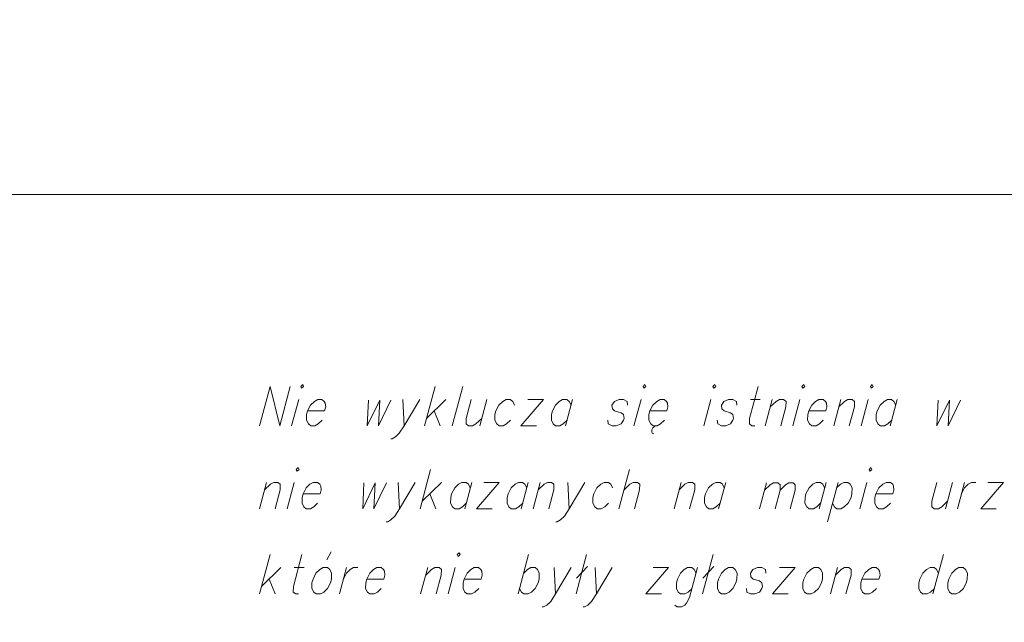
# Model space of a CAD drawing. Header units: metres. Extents: x 5554594 to 5556205, y 5636132 to 5636668.
# Tile 142 of 168: x 5555406 to 5555423, y 5636509 to 5636520. Entities that reach past the tile are written whole.
import ezdxf

# ---------------------------------------------------------------- set-up
doc = ezdxf.new("R2010")
doc.units = ezdxf.units.M
doc.header["$MEASUREMENT"] = 0
doc.header["$XCLIPFRAME"] = 0
doc.layers.add('#RAMKA', color=7, linetype='Continuous', lineweight=18)
doc.layers.add('#RASTER', color=7, linetype='Continuous', lineweight=18)
picture_1 = doc.add_image_def('image2.tif', size_in_pixel=(18897, 11811))

# ---------------------------------------------------------------- blocks, each defined once
blk = doc.blocks.new('*U1084')
at = {"layer": '#RAMKA', "color": 7, "linetype": 'ByBlock', "lineweight": 18}
blk.add_line((5555410.739, 5636513.099), (5555410.615, 5636512.638), dxfattribs=at)
at = {"layer": '#RAMKA', "color": 7, "linetype": 'ByBlock', "lineweight": 18, "flags": 128}
blk.add_lwpolyline([(5555410.775, 5636513.327), (5555410.791, 5636513.294), (5555410.825, 5636513.327), (5555410.809, 5636513.359), (5555410.775, 5636513.327)], dxfattribs=at)
blk = doc.blocks.new('*U1085')
at = {"layer": '#RAMKA', "color": 7, "linetype": 'ByBlock', "lineweight": 18}
blk.add_line((5555412.561, 5636513.099), (5555412.587, 5636512.638), dxfattribs=at)
at = {"layer": '#RAMKA', "color": 7, "linetype": 'ByBlock', "lineweight": 18, "flags": 128}
blk.add_lwpolyline([(5555412.86, 5636513.099), (5555412.587, 5636512.638), (5555412.502, 5636512.508), (5555412.435, 5636512.442), (5555412.377, 5636512.41), (5555412.352, 5636512.41)], dxfattribs=at)
blk = doc.blocks.new('*U1086')
at = {"layer": '#RAMKA', "color": 7, "linetype": 'ByBlock', "lineweight": 18}
for p, q in [((5555413.13, 5636513.327), (5555412.946, 5636512.638)), ((5555413.318, 5636513.099), (5555412.98, 5636512.768)), ((5555413.115, 5636512.898), (5555413.219, 5636512.638))]:
    blk.add_line(p, q, dxfattribs=at)
blk = doc.blocks.new('*U1087')
at = {"layer": '#RAMKA', "color": 7, "linetype": 'ByBlock', "lineweight": 18}
blk.add_line((5555414.035, 5636513.099), (5555413.911, 5636512.638), dxfattribs=at)
at = {"layer": '#RAMKA', "color": 7, "linetype": 'ByBlock', "lineweight": 18, "flags": 128}
blk.add_lwpolyline([(5555413.761, 5636513.099), (5555413.672, 5636512.768), (5555413.671, 5636512.67), (5555413.712, 5636512.638), (5555413.787, 5636512.638), (5555413.845, 5636512.67), (5555413.946, 5636512.768)], dxfattribs=at)
blk = doc.blocks.new('*U1088')
at = {"layer": '#RAMKA', "color": 7, "linetype": 'ByBlock', "lineweight": 18}
for p, q in [((5555415.029, 5636513.099), (5555414.632, 5636512.638)), ((5555414.756, 5636513.099), (5555415.029, 5636513.099)), ((5555414.632, 5636512.638), (5555414.906, 5636512.638))]:
    blk.add_line(p, q, dxfattribs=at)
blk = doc.blocks.new('*U1089')
at = {"layer": '#RAMKA', "color": 7, "linetype": 'ByBlock', "lineweight": 18}
blk.add_line((5555415.537, 5636513.099), (5555415.413, 5636512.638), dxfattribs=at)
at = {"layer": '#RAMKA', "color": 7, "linetype": 'ByBlock', "lineweight": 18, "flags": 128}
blk.add_lwpolyline([(5555415.511, 5636513.001), (5555415.479, 5636513.066), (5555415.438, 5636513.099), (5555415.363, 5636513.099), (5555415.304, 5636513.066), (5555415.237, 5636513.001), (5555415.185, 5636512.898), (5555415.167, 5636512.833), (5555415.166, 5636512.735), (5555415.198, 5636512.67), (5555415.239, 5636512.638), (5555415.314, 5636512.638), (5555415.372, 5636512.67), (5555415.44, 5636512.735)], dxfattribs=at)
blk = doc.blocks.new('*U1090')
at = {"layer": '#RAMKA', "color": 7, "linetype": 'ByBlock', "lineweight": 18}
blk.add_line((5555416.737, 5636513.099), (5555416.613, 5636512.638), dxfattribs=at)
at = {"layer": '#RAMKA', "color": 7, "linetype": 'ByBlock', "lineweight": 18, "flags": 128}
blk.add_lwpolyline([(5555416.773, 5636513.327), (5555416.789, 5636513.294), (5555416.823, 5636513.327), (5555416.806, 5636513.359), (5555416.773, 5636513.327)], dxfattribs=at)
blk = doc.blocks.new('*U1091')
at = {"layer": '#RAMKA', "color": 7, "linetype": 'ByBlock', "lineweight": 18}
for p, q in [((5555416.928, 5636512.567), (5555416.926, 5636512.529)), ((5555416.926, 5636512.529), (5555416.939, 5636512.502)), ((5555416.946, 5636512.605), (5555416.928, 5636512.567)), ((5555416.939, 5636512.502), (5555416.963, 5636512.497)), ((5555416.973, 5636512.627), (5555416.946, 5636512.605)), ((5555417.001, 5636512.638), (5555416.973, 5636512.627))]:
    blk.add_line(p, q, dxfattribs=at)
at = {"layer": '#RAMKA', "color": 7, "linetype": 'ByBlock', "lineweight": 18, "flags": 128}
blk.add_lwpolyline([(5555416.892, 5636512.898), (5555417.191, 5636512.898), (5555417.209, 5636512.969), (5555417.202, 5636513.034), (5555417.186, 5636513.066), (5555417.145, 5636513.099), (5555417.07, 5636513.099), (5555417.012, 5636513.066), (5555416.945, 5636513.001), (5555416.892, 5636512.898), (5555416.875, 5636512.833), (5555416.873, 5636512.735), (5555416.906, 5636512.67), (5555416.947, 5636512.638), (5555417.021, 5636512.638), (5555417.08, 5636512.67), (5555417.147, 5636512.735)], dxfattribs=at)
blk = doc.blocks.new('*U1092')
at = {"layer": '#RAMKA', "color": 7, "linetype": 'ByBlock', "lineweight": 18}
blk.add_line((5555417.961, 5636513.099), (5555417.838, 5636512.638), dxfattribs=at)
at = {"layer": '#RAMKA', "color": 7, "linetype": 'ByBlock', "lineweight": 18, "flags": 128}
blk.add_lwpolyline([(5555417.997, 5636513.327), (5555418.014, 5636513.294), (5555418.047, 5636513.327), (5555418.031, 5636513.359), (5555417.997, 5636513.327)], dxfattribs=at)
blk = doc.blocks.new('*U1093')
at = {"layer": '#RAMKA', "color": 7, "linetype": 'ByBlock', "lineweight": 18}
blk.add_line((5555418.653, 5636513.099), (5555418.827, 5636513.099), dxfattribs=at)
at = {"layer": '#RAMKA', "color": 7, "linetype": 'ByBlock', "lineweight": 18, "flags": 128}
blk.add_lwpolyline([(5555418.789, 5636513.327), (5555418.639, 5636512.768), (5555418.638, 5636512.67), (5555418.679, 5636512.638), (5555418.729, 5636512.638)], dxfattribs=at)
blk = doc.blocks.new('*U1094')
at = {"layer": '#RAMKA', "color": 7, "linetype": 'ByBlock', "lineweight": 18}
blk.add_line((5555419.037, 5636513.099), (5555418.913, 5636512.638), dxfattribs=at)
at = {"layer": '#RAMKA', "color": 7, "linetype": 'ByBlock', "lineweight": 18, "flags": 128}
blk.add_lwpolyline([(5555419.002, 5636512.969), (5555419.102, 5636513.066), (5555419.161, 5636513.099), (5555419.236, 5636513.099), (5555419.277, 5636513.066), (5555419.275, 5636512.969), (5555419.187, 5636512.638)], dxfattribs=at)
blk = doc.blocks.new('*U1095')
at = {"layer": '#RAMKA', "color": 7, "linetype": 'ByBlock', "lineweight": 18}
blk.add_line((5555419.519, 5636513.099), (5555419.396, 5636512.638), dxfattribs=at)
at = {"layer": '#RAMKA', "color": 7, "linetype": 'ByBlock', "lineweight": 18, "flags": 128}
blk.add_lwpolyline([(5555419.556, 5636513.327), (5555419.572, 5636513.294), (5555419.605, 5636513.327), (5555419.589, 5636513.359), (5555419.556, 5636513.327)], dxfattribs=at)
blk = doc.blocks.new('*U1096')
at = {"layer": '#RAMKA', "color": 7, "linetype": 'ByBlock', "lineweight": 18}
blk.add_line((5555420.236, 5636513.099), (5555420.113, 5636512.638), dxfattribs=at)
at = {"layer": '#RAMKA', "color": 7, "linetype": 'ByBlock', "lineweight": 18, "flags": 128}
blk.add_lwpolyline([(5555420.201, 5636512.969), (5555420.302, 5636513.066), (5555420.361, 5636513.099), (5555420.435, 5636513.099), (5555420.476, 5636513.066), (5555420.475, 5636512.969), (5555420.386, 5636512.638)], dxfattribs=at)
blk = doc.blocks.new('*U1097')
at = {"layer": '#RAMKA', "color": 7, "linetype": 'ByBlock', "lineweight": 18}
blk.add_line((5555420.719, 5636513.099), (5555420.596, 5636512.638), dxfattribs=at)
at = {"layer": '#RAMKA', "color": 7, "linetype": 'ByBlock', "lineweight": 18, "flags": 128}
blk.add_lwpolyline([(5555420.755, 5636513.327), (5555420.771, 5636513.294), (5555420.805, 5636513.327), (5555420.789, 5636513.359), (5555420.755, 5636513.327)], dxfattribs=at)
blk = doc.blocks.new('*U1098')
at = {"layer": '#RAMKA', "color": 7, "linetype": 'ByBlock', "lineweight": 18}
blk.add_line((5555421.227, 5636513.099), (5555421.103, 5636512.638), dxfattribs=at)
at = {"layer": '#RAMKA', "color": 7, "linetype": 'ByBlock', "lineweight": 18, "flags": 128}
blk.add_lwpolyline([(5555421.201, 5636513.001), (5555421.168, 5636513.066), (5555421.127, 5636513.099), (5555421.053, 5636513.099), (5555420.994, 5636513.066), (5555420.927, 5636513.001), (5555420.874, 5636512.898), (5555420.857, 5636512.833), (5555420.856, 5636512.735), (5555420.888, 5636512.67), (5555420.929, 5636512.638), (5555421.004, 5636512.638), (5555421.062, 5636512.67), (5555421.129, 5636512.735)], dxfattribs=at)
blk = doc.blocks.new('*U1108')
at = {"layer": '#RAMKA', "color": 7, "linetype": 'ByBlock', "lineweight": 18}
blk.add_line((5555410.177, 5636511.648), (5555410.054, 5636511.186), dxfattribs=at)
at = {"layer": '#RAMKA', "color": 7, "linetype": 'ByBlock', "lineweight": 18, "flags": 128}
blk.add_lwpolyline([(5555410.142, 5636511.517), (5555410.243, 5636511.615), (5555410.302, 5636511.648), (5555410.376, 5636511.648), (5555410.417, 5636511.615), (5555410.416, 5636511.517), (5555410.327, 5636511.186)], dxfattribs=at)
blk = doc.blocks.new('*U1109')
at = {"layer": '#RAMKA', "color": 7, "linetype": 'ByBlock', "lineweight": 18}
blk.add_line((5555410.66, 5636511.648), (5555410.536, 5636511.186), dxfattribs=at)
at = {"layer": '#RAMKA', "color": 7, "linetype": 'ByBlock', "lineweight": 18, "flags": 128}
blk.add_lwpolyline([(5555410.696, 5636511.875), (5555410.712, 5636511.843), (5555410.746, 5636511.875), (5555410.73, 5636511.908), (5555410.696, 5636511.875)], dxfattribs=at)
blk = doc.blocks.new('*U1110')
at = {"layer": '#RAMKA', "color": 7, "linetype": 'ByBlock', "lineweight": 18}
blk.add_line((5555412.483, 5636511.648), (5555412.508, 5636511.186), dxfattribs=at)
at = {"layer": '#RAMKA', "color": 7, "linetype": 'ByBlock', "lineweight": 18, "flags": 128}
blk.add_lwpolyline([(5555412.781, 5636511.648), (5555412.508, 5636511.186), (5555412.424, 5636511.056), (5555412.356, 5636510.991), (5555412.298, 5636510.959), (5555412.273, 5636510.959)], dxfattribs=at)
blk = doc.blocks.new('*U1111')
at = {"layer": '#RAMKA', "color": 7, "linetype": 'ByBlock', "lineweight": 18}
for p, q in [((5555413.051, 5636511.875), (5555412.867, 5636511.186)), ((5555413.239, 5636511.648), (5555412.902, 5636511.317)), ((5555413.036, 5636511.447), (5555413.14, 5636511.186))]:
    blk.add_line(p, q, dxfattribs=at)
blk = doc.blocks.new('*U1112')
at = {"layer": '#RAMKA', "color": 7, "linetype": 'ByBlock', "lineweight": 18}
blk.add_line((5555413.772, 5636511.648), (5555413.648, 5636511.186), dxfattribs=at)
at = {"layer": '#RAMKA', "color": 7, "linetype": 'ByBlock', "lineweight": 18, "flags": 128}
blk.add_lwpolyline([(5555413.745, 5636511.55), (5555413.713, 5636511.615), (5555413.672, 5636511.648), (5555413.597, 5636511.648), (5555413.539, 5636511.615), (5555413.472, 5636511.55), (5555413.419, 5636511.447), (5555413.402, 5636511.382), (5555413.401, 5636511.284), (5555413.433, 5636511.219), (5555413.474, 5636511.186), (5555413.549, 5636511.186), (5555413.607, 5636511.219), (5555413.674, 5636511.284)], dxfattribs=at)
blk = doc.blocks.new('*U1113')
at = {"layer": '#RAMKA', "color": 7, "linetype": 'ByBlock', "lineweight": 18}
for p, q in [((5555414.254, 5636511.648), (5555413.857, 5636511.186)), ((5555413.981, 5636511.648), (5555414.254, 5636511.648)), ((5555413.857, 5636511.186), (5555414.131, 5636511.186))]:
    blk.add_line(p, q, dxfattribs=at)
blk = doc.blocks.new('*U1114')
at = {"layer": '#RAMKA', "color": 7, "linetype": 'ByBlock', "lineweight": 18}
blk.add_line((5555414.762, 5636511.648), (5555414.639, 5636511.186), dxfattribs=at)
at = {"layer": '#RAMKA', "color": 7, "linetype": 'ByBlock', "lineweight": 18, "flags": 128}
blk.add_lwpolyline([(5555414.736, 5636511.55), (5555414.704, 5636511.615), (5555414.663, 5636511.648), (5555414.588, 5636511.648), (5555414.53, 5636511.615), (5555414.462, 5636511.55), (5555414.41, 5636511.447), (5555414.392, 5636511.382), (5555414.391, 5636511.284), (5555414.423, 5636511.219), (5555414.464, 5636511.186), (5555414.539, 5636511.186), (5555414.597, 5636511.219), (5555414.665, 5636511.284)], dxfattribs=at)
blk = doc.blocks.new('*U1115')
at = {"layer": '#RAMKA', "color": 7, "linetype": 'ByBlock', "lineweight": 18}
blk.add_line((5555414.971, 5636511.648), (5555414.848, 5636511.186), dxfattribs=at)
at = {"layer": '#RAMKA', "color": 7, "linetype": 'ByBlock', "lineweight": 18, "flags": 128}
blk.add_lwpolyline([(5555414.936, 5636511.517), (5555415.037, 5636511.615), (5555415.096, 5636511.648), (5555415.17, 5636511.648), (5555415.211, 5636511.615), (5555415.21, 5636511.517), (5555415.121, 5636511.186)], dxfattribs=at)
blk = doc.blocks.new('*U1116')
at = {"layer": '#RAMKA', "color": 7, "linetype": 'ByBlock', "lineweight": 18}
blk.add_line((5555415.454, 5636511.648), (5555415.48, 5636511.186), dxfattribs=at)
at = {"layer": '#RAMKA', "color": 7, "linetype": 'ByBlock', "lineweight": 18, "flags": 128}
blk.add_lwpolyline([(5555415.753, 5636511.648), (5555415.48, 5636511.186), (5555415.395, 5636511.056), (5555415.328, 5636510.991), (5555415.269, 5636510.959), (5555415.245, 5636510.959)], dxfattribs=at)
blk = doc.blocks.new('*U1117')
at = {"layer": '#RAMKA', "color": 7, "linetype": 'ByBlock', "lineweight": 18}
blk.add_line((5555416.535, 5636511.875), (5555416.35, 5636511.186), dxfattribs=at)
at = {"layer": '#RAMKA', "color": 7, "linetype": 'ByBlock', "lineweight": 18, "flags": 128}
blk.add_lwpolyline([(5555416.439, 5636511.517), (5555416.539, 5636511.615), (5555416.598, 5636511.648), (5555416.673, 5636511.648), (5555416.714, 5636511.615), (5555416.712, 5636511.517), (5555416.624, 5636511.186)], dxfattribs=at)
blk = doc.blocks.new('*U1118')
at = {"layer": '#RAMKA', "color": 7, "linetype": 'ByBlock', "lineweight": 18}
blk.add_line((5555417.439, 5636511.648), (5555417.316, 5636511.186), dxfattribs=at)
at = {"layer": '#RAMKA', "color": 7, "linetype": 'ByBlock', "lineweight": 18, "flags": 128}
blk.add_lwpolyline([(5555417.404, 5636511.517), (5555417.505, 5636511.615), (5555417.564, 5636511.648), (5555417.638, 5636511.648), (5555417.679, 5636511.615), (5555417.678, 5636511.517), (5555417.589, 5636511.186)], dxfattribs=at)
blk = doc.blocks.new('*U1119')
at = {"layer": '#RAMKA', "color": 7, "linetype": 'ByBlock', "lineweight": 18}
blk.add_line((5555418.22, 5636511.648), (5555418.097, 5636511.186), dxfattribs=at)
at = {"layer": '#RAMKA', "color": 7, "linetype": 'ByBlock', "lineweight": 18, "flags": 128}
blk.add_lwpolyline([(5555418.194, 5636511.55), (5555418.162, 5636511.615), (5555418.121, 5636511.648), (5555418.046, 5636511.648), (5555417.988, 5636511.615), (5555417.921, 5636511.55), (5555417.868, 5636511.447), (5555417.851, 5636511.382), (5555417.849, 5636511.284), (5555417.882, 5636511.219), (5555417.923, 5636511.186), (5555417.997, 5636511.186), (5555418.056, 5636511.219), (5555418.123, 5636511.284)], dxfattribs=at)
blk = doc.blocks.new('*U1120')
at = {"layer": '#RAMKA', "color": 7, "linetype": 'ByBlock', "lineweight": 18}
blk.add_line((5555418.934, 5636511.637), (5555418.814, 5636511.186), dxfattribs=at)
at = {"layer": '#RAMKA', "color": 7, "linetype": 'ByBlock', "lineweight": 18, "flags": 128}
for points in [[(5555418.9, 5636511.51), (5555418.999, 5636511.605), (5555419.06, 5636511.637), (5555419.133, 5636511.637), (5555419.173, 5636511.605), (5555419.172, 5636511.51), (5555419.085, 5636511.186)], [(5555419.172, 5636511.51), (5555419.27, 5636511.605), (5555419.327, 5636511.637), (5555419.4, 5636511.637), (5555419.44, 5636511.605), (5555419.439, 5636511.51), (5555419.352, 5636511.186)]]:
    blk.add_lwpolyline(points, dxfattribs=at)
blk = doc.blocks.new('*U1121')
at = {"layer": '#RAMKA', "color": 7, "linetype": 'ByBlock', "lineweight": 18}
blk.add_line((5555419.98, 5636511.648), (5555419.856, 5636511.186), dxfattribs=at)
at = {"layer": '#RAMKA', "color": 7, "linetype": 'ByBlock', "lineweight": 18, "flags": 128}
blk.add_lwpolyline([(5555419.953, 5636511.55), (5555419.921, 5636511.615), (5555419.88, 5636511.648), (5555419.805, 5636511.648), (5555419.747, 5636511.615), (5555419.68, 5636511.55), (5555419.627, 5636511.447), (5555419.61, 5636511.382), (5555419.609, 5636511.284), (5555419.641, 5636511.219), (5555419.682, 5636511.186), (5555419.757, 5636511.186), (5555419.815, 5636511.219), (5555419.882, 5636511.284)], dxfattribs=at)
blk = doc.blocks.new('*U1122')
at = {"layer": '#RAMKA', "color": 7, "linetype": 'ByBlock', "lineweight": 18}
blk.add_line((5555420.189, 5636511.648), (5555420.004, 5636510.959), dxfattribs=at)
at = {"layer": '#RAMKA', "color": 7, "linetype": 'ByBlock', "lineweight": 18, "flags": 128}
blk.add_lwpolyline([(5555420.163, 5636511.55), (5555420.23, 5636511.615), (5555420.288, 5636511.648), (5555420.363, 5636511.648), (5555420.404, 5636511.615), (5555420.436, 5636511.55), (5555420.433, 5636511.447), (5555420.416, 5636511.382), (5555420.365, 5636511.284), (5555420.298, 5636511.219), (5555420.239, 5636511.186), (5555420.165, 5636511.186), (5555420.124, 5636511.219), (5555420.091, 5636511.284)], dxfattribs=at)
blk = doc.blocks.new('*U1123')
at = {"layer": '#RAMKA', "color": 7, "linetype": 'ByBlock', "lineweight": 18}
blk.add_line((5555420.696, 5636511.648), (5555420.573, 5636511.186), dxfattribs=at)
at = {"layer": '#RAMKA', "color": 7, "linetype": 'ByBlock', "lineweight": 18, "flags": 128}
blk.add_lwpolyline([(5555420.733, 5636511.875), (5555420.749, 5636511.843), (5555420.782, 5636511.875), (5555420.766, 5636511.908), (5555420.733, 5636511.875)], dxfattribs=at)
blk = doc.blocks.new('*U1124')
at = {"layer": '#RAMKA', "color": 7, "linetype": 'ByBlock', "lineweight": 18}
blk.add_line((5555422.195, 5636511.648), (5555422.071, 5636511.186), dxfattribs=at)
at = {"layer": '#RAMKA', "color": 7, "linetype": 'ByBlock', "lineweight": 18, "flags": 128}
blk.add_lwpolyline([(5555421.921, 5636511.648), (5555421.832, 5636511.317), (5555421.831, 5636511.219), (5555421.872, 5636511.186), (5555421.947, 5636511.186), (5555422.005, 5636511.219), (5555422.106, 5636511.317)], dxfattribs=at)
blk = doc.blocks.new('*U1125')
at = {"layer": '#RAMKA', "color": 7, "linetype": 'ByBlock', "lineweight": 18}
blk.add_line((5555422.404, 5636511.648), (5555422.28, 5636511.186), dxfattribs=at)
at = {"layer": '#RAMKA', "color": 7, "linetype": 'ByBlock', "lineweight": 18, "flags": 128}
blk.add_lwpolyline([(5555422.35, 5636511.447), (5555422.403, 5636511.55), (5555422.47, 5636511.615), (5555422.528, 5636511.648), (5555422.603, 5636511.648)], dxfattribs=at)
blk = doc.blocks.new('*U1126')
at = {"layer": '#RAMKA', "color": 7, "linetype": 'ByBlock', "lineweight": 18}
for p, q in [((5555423.086, 5636511.648), (5555422.688, 5636511.186)), ((5555422.812, 5636511.648), (5555423.086, 5636511.648)), ((5555422.688, 5636511.186), (5555422.962, 5636511.186))]:
    blk.add_line(p, q, dxfattribs=at)
blk = doc.blocks.new('*U1139')
at = {"layer": '#RAMKA', "color": 7, "linetype": 'ByBlock', "lineweight": 18}
for p, q in [((5555410.238, 5636510.383), (5555410.054, 5636509.694)), ((5555410.426, 5636510.155), (5555410.089, 5636509.824)), ((5555410.223, 5636509.954), (5555410.327, 5636509.694))]:
    blk.add_line(p, q, dxfattribs=at)
blk = doc.blocks.new('*U1140')
at = {"layer": '#RAMKA', "color": 7, "linetype": 'ByBlock', "lineweight": 18}
blk.add_line((5555410.66, 5636510.155), (5555410.834, 5636510.155), dxfattribs=at)
at = {"layer": '#RAMKA', "color": 7, "linetype": 'ByBlock', "lineweight": 18, "flags": 128}
blk.add_lwpolyline([(5555410.796, 5636510.383), (5555410.646, 5636509.824), (5555410.645, 5636509.727), (5555410.686, 5636509.694), (5555410.735, 5636509.694)], dxfattribs=at)
blk = doc.blocks.new('*U1141')
at = {"layer": '#RAMKA', "color": 7, "linetype": 'ByBlock', "lineweight": 18}
blk.add_line((5555411.233, 5636510.291), (5555411.308, 5636510.432), dxfattribs=at)
at = {"layer": '#RAMKA', "color": 7, "linetype": 'ByBlock', "lineweight": 18, "flags": 128}
blk.add_lwpolyline([(5555411.168, 5636510.155), (5555411.109, 5636510.123), (5555411.042, 5636510.058), (5555410.99, 5636509.954), (5555410.972, 5636509.889), (5555410.971, 5636509.792), (5555411.003, 5636509.727), (5555411.044, 5636509.694), (5555411.119, 5636509.694), (5555411.177, 5636509.727), (5555411.244, 5636509.792), (5555411.295, 5636509.889), (5555411.313, 5636509.954), (5555411.316, 5636510.058), (5555411.283, 5636510.123), (5555411.242, 5636510.155), (5555411.168, 5636510.155)], dxfattribs=at)
blk = doc.blocks.new('*U1142')
at = {"layer": '#RAMKA', "color": 7, "linetype": 'ByBlock', "lineweight": 18}
blk.add_line((5555411.576, 5636510.155), (5555411.452, 5636509.694), dxfattribs=at)
at = {"layer": '#RAMKA', "color": 7, "linetype": 'ByBlock', "lineweight": 18, "flags": 128}
blk.add_lwpolyline([(5555411.522, 5636509.954), (5555411.575, 5636510.058), (5555411.642, 5636510.123), (5555411.7, 5636510.155), (5555411.775, 5636510.155)], dxfattribs=at)
blk = doc.blocks.new('*U1143')
at = {"layer": '#RAMKA', "color": 7, "linetype": 'ByBlock', "lineweight": 18}
blk.add_line((5555412.999, 5636510.155), (5555412.876, 5636509.694), dxfattribs=at)
at = {"layer": '#RAMKA', "color": 7, "linetype": 'ByBlock', "lineweight": 18, "flags": 128}
blk.add_lwpolyline([(5555412.965, 5636510.025), (5555413.065, 5636510.123), (5555413.124, 5636510.155), (5555413.198, 5636510.155), (5555413.239, 5636510.123), (5555413.238, 5636510.025), (5555413.149, 5636509.694)], dxfattribs=at)
blk = doc.blocks.new('*U1144')
at = {"layer": '#RAMKA', "color": 7, "linetype": 'ByBlock', "lineweight": 18}
blk.add_line((5555413.482, 5636510.155), (5555413.359, 5636509.694), dxfattribs=at)
at = {"layer": '#RAMKA', "color": 7, "linetype": 'ByBlock', "lineweight": 18, "flags": 128}
blk.add_lwpolyline([(5555413.518, 5636510.383), (5555413.535, 5636510.351), (5555413.568, 5636510.383), (5555413.552, 5636510.416), (5555413.518, 5636510.383)], dxfattribs=at)
blk = doc.blocks.new('*U1145')
at = {"layer": '#RAMKA', "color": 7, "linetype": 'ByBlock', "lineweight": 18}
blk.add_line((5555414.768, 5636510.383), (5555414.583, 5636509.694), dxfattribs=at)
at = {"layer": '#RAMKA', "color": 7, "linetype": 'ByBlock', "lineweight": 18, "flags": 128}
blk.add_lwpolyline([(5555414.681, 5636510.058), (5555414.748, 5636510.123), (5555414.806, 5636510.155), (5555414.881, 5636510.155), (5555414.922, 5636510.123), (5555414.954, 5636510.058), (5555414.951, 5636509.954), (5555414.934, 5636509.889), (5555414.883, 5636509.792), (5555414.816, 5636509.727), (5555414.757, 5636509.694), (5555414.683, 5636509.694), (5555414.642, 5636509.727), (5555414.609, 5636509.792)], dxfattribs=at)
blk = doc.blocks.new('*U1146')
at = {"layer": '#RAMKA', "color": 7, "linetype": 'ByBlock', "lineweight": 18}
blk.add_line((5555415.214, 5636510.155), (5555415.24, 5636509.694), dxfattribs=at)
at = {"layer": '#RAMKA', "color": 7, "linetype": 'ByBlock', "lineweight": 18, "flags": 128}
blk.add_lwpolyline([(5555415.513, 5636510.155), (5555415.24, 5636509.694), (5555415.156, 5636509.564), (5555415.088, 5636509.499), (5555415.03, 5636509.466), (5555415.005, 5636509.466)], dxfattribs=at)
blk = doc.blocks.new('*U1147')
at = {"layer": '#RAMKA', "color": 7, "linetype": 'ByBlock', "lineweight": 18}
for p, q in [((5555415.783, 5636510.383), (5555415.599, 5636509.694)), ((5555415.798, 5636510.177), (5555415.606, 5636509.971))]:
    blk.add_line(p, q, dxfattribs=at)
blk = doc.blocks.new('*U1148')
at = {"layer": '#RAMKA', "color": 7, "linetype": 'ByBlock', "lineweight": 18}
blk.add_line((5555415.931, 5636510.155), (5555415.957, 5636509.694), dxfattribs=at)
at = {"layer": '#RAMKA', "color": 7, "linetype": 'ByBlock', "lineweight": 18, "flags": 128}
blk.add_lwpolyline([(5555416.23, 5636510.155), (5555415.957, 5636509.694), (5555415.872, 5636509.564), (5555415.805, 5636509.499), (5555415.747, 5636509.466), (5555415.722, 5636509.466)], dxfattribs=at)
blk = doc.blocks.new('*U1149')
at = {"layer": '#RAMKA', "color": 7, "linetype": 'ByBlock', "lineweight": 18}
for p, q in [((5555417.22, 5636510.155), (5555416.823, 5636509.694)), ((5555416.947, 5636510.155), (5555417.22, 5636510.155)), ((5555416.823, 5636509.694), (5555417.097, 5636509.694))]:
    blk.add_line(p, q, dxfattribs=at)
blk = doc.blocks.new('*U1150')
at = {"layer": '#RAMKA', "color": 7, "linetype": 'ByBlock', "lineweight": 18, "flags": 128}
for points in [[(5555417.728, 5636510.155), (5555417.587, 5636509.629), (5555417.536, 5636509.531), (5555417.502, 5636509.499), (5555417.444, 5636509.466), (5555417.369, 5636509.466), (5555417.328, 5636509.499)], [(5555417.702, 5636510.058), (5555417.67, 5636510.123), (5555417.629, 5636510.155), (5555417.554, 5636510.155), (5555417.495, 5636510.123), (5555417.428, 5636510.058), (5555417.376, 5636509.954), (5555417.358, 5636509.889), (5555417.357, 5636509.792), (5555417.389, 5636509.727), (5555417.43, 5636509.694), (5555417.505, 5636509.694), (5555417.563, 5636509.727), (5555417.631, 5636509.792)]]:
    blk.add_lwpolyline(points, dxfattribs=at)
blk = doc.blocks.new('*U1151')
at = {"layer": '#RAMKA', "color": 7, "linetype": 'ByBlock', "lineweight": 18}
for p, q in [((5555417.998, 5636510.383), (5555417.814, 5636509.694)), ((5555418.014, 5636510.177), (5555417.821, 5636509.971))]:
    blk.add_line(p, q, dxfattribs=at)
blk = doc.blocks.new('*U1152')
at = {"layer": '#RAMKA', "color": 7, "linetype": 'ByBlock', "lineweight": 18}
for p, q in [((5555419.435, 5636510.155), (5555419.038, 5636509.694)), ((5555419.162, 5636510.155), (5555419.435, 5636510.155)), ((5555419.038, 5636509.694), (5555419.312, 5636509.694))]:
    blk.add_line(p, q, dxfattribs=at)
blk = doc.blocks.new('*U1153')
at = {"layer": '#RAMKA', "color": 7, "linetype": 'ByBlock', "lineweight": 18}
blk.add_line((5555420.177, 5636510.155), (5555420.054, 5636509.694), dxfattribs=at)
at = {"layer": '#RAMKA', "color": 7, "linetype": 'ByBlock', "lineweight": 18, "flags": 128}
blk.add_lwpolyline([(5555420.142, 5636510.025), (5555420.243, 5636510.123), (5555420.301, 5636510.155), (5555420.376, 5636510.155), (5555420.417, 5636510.123), (5555420.416, 5636510.025), (5555420.327, 5636509.694)], dxfattribs=at)
blk = doc.blocks.new('*U1154')
at = {"layer": '#RAMKA', "color": 7, "linetype": 'ByBlock', "lineweight": 18}
blk.add_line((5555422.035, 5636510.383), (5555421.85, 5636509.694), dxfattribs=at)
at = {"layer": '#RAMKA', "color": 7, "linetype": 'ByBlock', "lineweight": 18, "flags": 128}
blk.add_lwpolyline([(5555421.948, 5636510.058), (5555421.915, 5636510.123), (5555421.874, 5636510.155), (5555421.8, 5636510.155), (5555421.741, 5636510.123), (5555421.674, 5636510.058), (5555421.621, 5636509.954), (5555421.604, 5636509.889), (5555421.603, 5636509.792), (5555421.635, 5636509.727), (5555421.676, 5636509.694), (5555421.751, 5636509.694), (5555421.809, 5636509.727), (5555421.876, 5636509.792)], dxfattribs=at)

msp = doc.modelspace()

# ---------------------------------------------------------------- linework, layer by layer
at = {"layer": '#RAMKA', "color": 7, "linetype": 'Continuous', "lineweight": 18}
msp.add_line((5555413.613, 5636513.327), (5555413.428, 5636512.638), dxfattribs=at)
at = {"layer": '#RAMKA', "color": 7, "linetype": 'Continuous', "lineweight": 18, "flags": 128}
for points in [[(5555567.543, 5636516.686), (5555567.543, 5636373.686), (5555311.77, 5636373.686), (5555311.77, 5636516.686), (5555567.543, 5636516.686)], [(5555311.77, 5636494.991), (5555454.77, 5636494.991), (5555454.77, 5636516.686), (5555311.77, 5636516.686), (5555311.77, 5636494.991)]]:
    msp.add_lwpolyline(points, close=True, dxfattribs=at)
for points in [[(5555410.054, 5636512.638), (5555410.238, 5636513.327), (5555410.406, 5636512.638), (5555410.591, 5636513.327)], [(5555410.894, 5636512.898), (5555411.193, 5636512.898), (5555411.212, 5636512.969), (5555411.204, 5636513.034), (5555411.188, 5636513.066), (5555411.147, 5636513.099), (5555411.072, 5636513.099), (5555411.014, 5636513.066), (5555410.947, 5636513.001), (5555410.894, 5636512.898), (5555410.877, 5636512.833), (5555410.876, 5636512.735), (5555410.908, 5636512.67), (5555410.949, 5636512.638), (5555411.023, 5636512.638), (5555411.082, 5636512.67), (5555411.149, 5636512.735)], [(5555411.961, 5636513.088), (5555411.941, 5636512.638), (5555412.159, 5636513.088), (5555412.135, 5636512.638), (5555412.353, 5636513.088)], [(5555414.52, 5636513.001), (5555414.488, 5636513.066), (5555414.447, 5636513.099), (5555414.372, 5636513.099), (5555414.314, 5636513.066), (5555414.247, 5636513.001), (5555414.194, 5636512.898), (5555414.177, 5636512.833), (5555414.176, 5636512.735), (5555414.208, 5636512.67), (5555414.249, 5636512.638), (5555414.324, 5636512.638), (5555414.382, 5636512.67), (5555414.449, 5636512.735)], [(5555416.501, 5636513.001), (5555416.494, 5636513.066), (5555416.428, 5636513.099), (5555416.353, 5636513.099), (5555416.27, 5636513.066), (5555416.228, 5636513.001), (5555416.235, 5636512.936), (5555416.275, 5636512.898), (5555416.39, 5636512.866), (5555416.431, 5636512.833), (5555416.439, 5636512.768), (5555416.43, 5636512.735), (5555416.388, 5636512.67), (5555416.304, 5636512.638), (5555416.23, 5636512.638), (5555416.164, 5636512.67), (5555416.156, 5636512.735)], [(5555418.418, 5636513.001), (5555418.41, 5636513.066), (5555418.345, 5636513.099), (5555418.27, 5636513.099), (5555418.187, 5636513.066), (5555418.144, 5636513.001), (5555418.152, 5636512.936), (5555418.191, 5636512.898), (5555418.307, 5636512.866), (5555418.348, 5636512.833), (5555418.355, 5636512.768), (5555418.347, 5636512.735), (5555418.304, 5636512.67), (5555418.221, 5636512.638), (5555418.146, 5636512.638), (5555418.08, 5636512.67), (5555418.073, 5636512.735)], [(5555419.675, 5636512.898), (5555419.973, 5636512.898), (5555419.992, 5636512.969), (5555419.985, 5636513.034), (5555419.969, 5636513.066), (5555419.928, 5636513.099), (5555419.853, 5636513.099), (5555419.794, 5636513.066), (5555419.727, 5636513.001), (5555419.675, 5636512.898), (5555419.657, 5636512.833), (5555419.656, 5636512.735), (5555419.688, 5636512.67), (5555419.729, 5636512.638), (5555419.804, 5636512.638), (5555419.862, 5636512.67), (5555419.93, 5636512.735)], [(5555421.941, 5636513.088), (5555421.921, 5636512.638), (5555422.139, 5636513.088), (5555422.116, 5636512.638), (5555422.334, 5636513.088)], [(5555410.815, 5636511.447), (5555411.114, 5636511.447), (5555411.133, 5636511.517), (5555411.125, 5636511.582), (5555411.109, 5636511.615), (5555411.068, 5636511.648), (5555410.994, 5636511.648), (5555410.935, 5636511.615), (5555410.868, 5636511.55), (5555410.815, 5636511.447), (5555410.798, 5636511.382), (5555410.797, 5636511.284), (5555410.829, 5636511.219), (5555410.87, 5636511.186), (5555410.945, 5636511.186), (5555411.003, 5636511.219), (5555411.07, 5636511.284)], [(5555411.882, 5636511.637), (5555411.862, 5636511.186), (5555412.08, 5636511.637), (5555412.057, 5636511.186), (5555412.275, 5636511.637)], [(5555416.238, 5636511.55), (5555416.206, 5636511.615), (5555416.165, 5636511.648), (5555416.09, 5636511.648), (5555416.032, 5636511.615), (5555415.965, 5636511.55), (5555415.912, 5636511.447), (5555415.895, 5636511.382), (5555415.893, 5636511.284), (5555415.926, 5636511.219), (5555415.967, 5636511.186), (5555416.041, 5636511.186), (5555416.1, 5636511.219), (5555416.167, 5636511.284)], [(5555420.852, 5636511.447), (5555421.15, 5636511.447), (5555421.169, 5636511.517), (5555421.162, 5636511.582), (5555421.146, 5636511.615), (5555421.105, 5636511.648), (5555421.03, 5636511.648), (5555420.972, 5636511.615), (5555420.904, 5636511.55), (5555420.852, 5636511.447), (5555420.834, 5636511.382), (5555420.833, 5636511.284), (5555420.865, 5636511.219), (5555420.906, 5636511.186), (5555420.981, 5636511.186), (5555421.04, 5636511.219), (5555421.107, 5636511.284)], [(5555411.93, 5636509.954), (5555412.229, 5636509.954), (5555412.248, 5636510.025), (5555412.24, 5636510.09), (5555412.224, 5636510.123), (5555412.183, 5636510.155), (5555412.108, 5636510.155), (5555412.05, 5636510.123), (5555411.983, 5636510.058), (5555411.93, 5636509.954), (5555411.913, 5636509.889), (5555411.912, 5636509.792), (5555411.944, 5636509.727), (5555411.985, 5636509.694), (5555412.06, 5636509.694), (5555412.118, 5636509.727), (5555412.185, 5636509.792)], [(5555413.638, 5636509.954), (5555413.936, 5636509.954), (5555413.955, 5636510.025), (5555413.948, 5636510.09), (5555413.931, 5636510.123), (5555413.89, 5636510.155), (5555413.816, 5636510.155), (5555413.757, 5636510.123), (5555413.69, 5636510.058), (5555413.638, 5636509.954), (5555413.62, 5636509.889), (5555413.619, 5636509.792), (5555413.651, 5636509.727), (5555413.692, 5636509.694), (5555413.767, 5636509.694), (5555413.825, 5636509.727), (5555413.893, 5636509.792)], [(5555418.271, 5636510.155), (5555418.212, 5636510.123), (5555418.145, 5636510.058), (5555418.093, 5636509.954), (5555418.075, 5636509.889), (5555418.074, 5636509.792), (5555418.106, 5636509.727), (5555418.147, 5636509.694), (5555418.222, 5636509.694), (5555418.28, 5636509.727), (5555418.347, 5636509.792), (5555418.399, 5636509.889), (5555418.416, 5636509.954), (5555418.419, 5636510.058), (5555418.386, 5636510.123), (5555418.345, 5636510.155), (5555418.271, 5636510.155)], [(5555418.926, 5636510.058), (5555418.919, 5636510.123), (5555418.853, 5636510.155), (5555418.778, 5636510.155), (5555418.695, 5636510.123), (5555418.653, 5636510.058), (5555418.66, 5636509.992), (5555418.7, 5636509.954), (5555418.815, 5636509.922), (5555418.856, 5636509.889), (5555418.864, 5636509.824), (5555418.855, 5636509.792), (5555418.813, 5636509.727), (5555418.73, 5636509.694), (5555418.655, 5636509.694), (5555418.589, 5636509.727), (5555418.582, 5636509.792)], [(5555419.769, 5636510.155), (5555419.71, 5636510.123), (5555419.643, 5636510.058), (5555419.591, 5636509.954), (5555419.573, 5636509.889), (5555419.572, 5636509.792), (5555419.604, 5636509.727), (5555419.645, 5636509.694), (5555419.72, 5636509.694), (5555419.778, 5636509.727), (5555419.846, 5636509.792), (5555419.897, 5636509.889), (5555419.914, 5636509.954), (5555419.917, 5636510.058), (5555419.885, 5636510.123), (5555419.844, 5636510.155), (5555419.769, 5636510.155)], [(5555420.606, 5636509.954), (5555420.905, 5636509.954), (5555420.924, 5636510.025), (5555420.916, 5636510.09), (5555420.9, 5636510.123), (5555420.859, 5636510.155), (5555420.784, 5636510.155), (5555420.726, 5636510.123), (5555420.659, 5636510.058), (5555420.606, 5636509.954), (5555420.589, 5636509.889), (5555420.587, 5636509.792), (5555420.62, 5636509.727), (5555420.661, 5636509.694), (5555420.735, 5636509.694), (5555420.794, 5636509.727), (5555420.861, 5636509.792)], [(5555422.307, 5636510.155), (5555422.249, 5636510.123), (5555422.182, 5636510.058), (5555422.129, 5636509.954), (5555422.112, 5636509.889), (5555422.11, 5636509.792), (5555422.143, 5636509.727), (5555422.184, 5636509.694), (5555422.258, 5636509.694), (5555422.317, 5636509.727), (5555422.384, 5636509.792), (5555422.435, 5636509.889), (5555422.453, 5636509.954), (5555422.455, 5636510.058), (5555422.423, 5636510.123), (5555422.382, 5636510.155), (5555422.307, 5636510.155)]]:
    msp.add_lwpolyline(points, dxfattribs=at)

# ---------------------------------------------------------------- block references
at = {"layer": '#RAMKA', "color": 7, "linetype": 'Continuous', "lineweight": 18}
for name in ['*U1084', '*U1090', '*U1092', '*U1095', '*U1097', '*U1086', '*U1093', '*U1085', '*U1087', '*U1088', '*U1089', '*U1091', '*U1094', '*U1096', '*U1098', '*U1109', '*U1111', '*U1117', '*U1123', '*U1108', '*U1110', '*U1112', '*U1113', '*U1114', '*U1115', '*U1116', '*U1118', '*U1119', '*U1120', '*U1121', '*U1122', '*U1124', '*U1125', '*U1126', '*U1141', '*U1139', '*U1140', '*U1144', '*U1145', '*U1147', '*U1151', '*U1154', '*U1142', '*U1143', '*U1146', '*U1148', '*U1149', '*U1150', '*U1152', '*U1153']:
    msp.add_blockref(name, (0, 0), dxfattribs=at)

# ---------------------------------------------------------------- pictures from other files: only their frames are drawn
at = {"layer": '#RASTER', "color": 252, "linetype": 'Continuous', "lineweight": 18}
image = msp.add_image(picture_1, insert=(5555393.385, 5636149.865), size_in_units=(811.151, 518.084), dxfattribs=at)
image.set_boundary_path([(-0.5, -0.5), (-0.5, 11810.5), (18896.5, 11810.5), (18896.5, -0.5), (-0.5, -0.5)])
image.dxf.flags = 15

doc.saveas('drawing.dxf')
